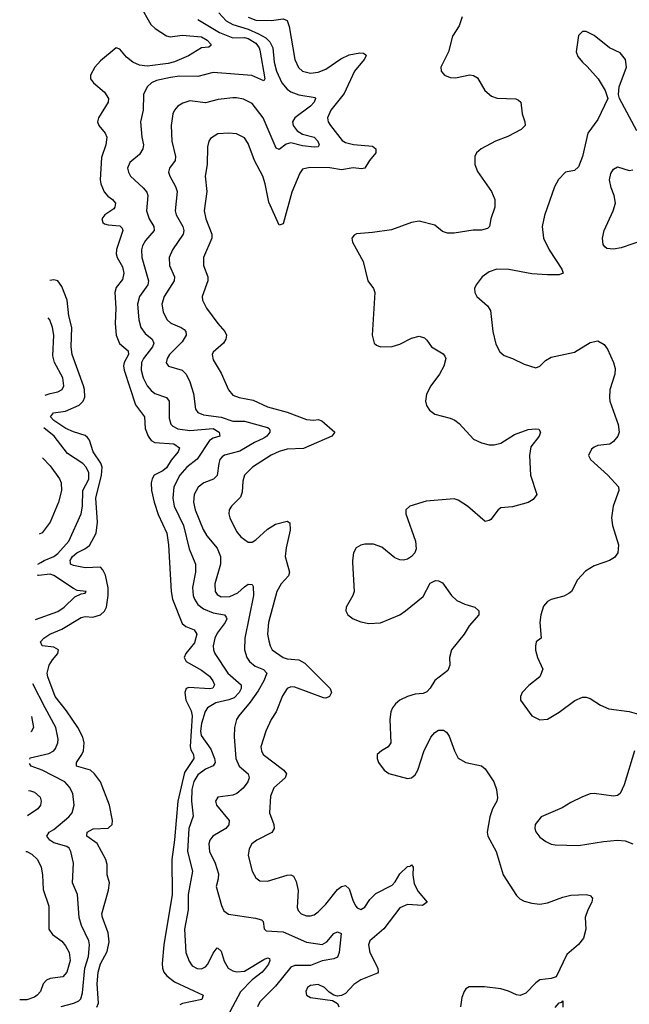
# Model space of a CAD drawing. Header units: inches. Extents: x 1954678 to 2060271, y 904822 to 1016299.
# Tile 8 of 256: x 1955114 to 1958251, y 917724 to 922795. Entities that reach past the tile are written whole.
import ezdxf

# ---------------------------------------------------------------- set-up
doc = ezdxf.new("R2010")
doc.units = ezdxf.units.IN
doc.header["$MEASUREMENT"] = 0
doc.layers.add('B9951', color=7, linetype='Continuous')
doc.layers.add('B9952', color=7, linetype='Continuous')

msp = doc.modelspace()

# ---------------------------------------------------------------- linework, layer by layer
at = {"layer": 'B9951', "color": 5}
for points, elevation in [([(1955207.9, 919991), (1955222.7, 920000)], 540), ([(1955510.3, 917709.7), (1955519.4, 917730), (1955512.4, 917830), (1955517.4, 917890), (1955530, 917932.2), (1955563.7, 917996.3), (1955574, 918046), (1955570, 918091.5), (1955539.5, 918170), (1955537, 918190), (1955570.8, 918310.8), (1955575.3, 918350), (1955564.4, 918390), (1955564.1, 918444.1), (1955556.8, 918470), (1955511.8, 918551.8), (1955459.1, 918590), (1955460.4, 918610), (1955492, 918628), (1955570, 918631), (1955589, 918650), (1955591.3, 918670), (1955575.9, 918750), (1955529, 918870), (1955499.3, 918910), (1955477.7, 918930), (1955405.4, 918950), (1955406.2, 918970), (1955434.4, 919010), (1955442.2, 919030), (1955445.6, 919070), (1955439.3, 919099.3), (1955413.7, 919150), (1955355.1, 919235.1), (1955296.5, 919310), (1955259, 919410), (1955254.6, 919430), (1955265.3, 919470), (1955282.3, 919497.7), (1955310.8, 919530), (1955314.2, 919550), (1955290, 919562.8), (1955229.6, 919570), (1955221, 919590), (1955238.7, 919610), (1955268.7, 919630), (1955330, 919655.8), (1955430, 919716.9), (1955450, 919720.7), (1955490, 919718.1), (1955530, 919729.6), (1955550, 919748.3), (1955560.6, 919770), (1955570, 919830), (1955569.1, 919869.1), (1955554.9, 919934.9), (1955542.3, 919962.3), (1955530, 919974.8), (1955450, 919971.5), (1955390, 919983.9), (1955376, 919990), (1955374.5, 920000)], 520), ([(1955884.2, 920000), (1955893, 919850), (1955900.4, 919810), (1955950, 919686), (1955969.5, 919669.5), (1956012.5, 919652.5), (1956024.8, 919630), (1956013.7, 919586.3), (1955968.8, 919530), (1955960.9, 919510), (1955971.1, 919490), (1956050, 919444.6), (1956090, 919413.7), (1956107.9, 919390), (1956116.3, 919370), (1956108.5, 919351.5), (1956092.1, 919347.9), (1955985, 919355), (1955970.1, 919349.9), (1955963, 919330), (1955969.1, 919290), (1955995.7, 919235.7), (1956002.2, 919210), (1955991.6, 919051.6), (1955995.1, 919035.1), (1956008.7, 919010), (1956010.1, 918990), (1955961.6, 918918.4), (1955928.3, 918770), (1955911.2, 918571.2), (1955896.8, 918470), (1955899, 918290), (1955856, 918030), (1955846.4, 917933.6), (1955848.7, 917910), (1955855.9, 917890), (1955871.6, 917870), (1955910, 917838.8), (1956058, 917770), (1956051.7, 917748.3), (1955952.1, 917727.9), (1955938.4, 917721.6)], 520), ([(1956014.5, 920000), (1956018.7, 919990), (1956017.8, 919950), (1956002.9, 919870), (1956007.3, 919830), (1956014.1, 919810), (1956030, 919783.7), (1956060.4, 919760.4), (1956110, 919739.5), (1956167.7, 919730), (1956177.3, 919717.3), (1956179.7, 919710), (1956171.6, 919690), (1956130, 919634.6), (1956118.5, 919610), (1956110.2, 919570.2), (1956111.8, 919550), (1956118.9, 919530), (1956185.8, 919430), (1956254.5, 919370), (1956254.3, 919350), (1956244.1, 919330), (1956217.3, 919302.7), (1956190, 919291.2), (1956123.9, 919276.1), (1956080.7, 919250), (1956068.2, 919231.8), (1956048.9, 919170), (1956044.3, 919130), (1956048.5, 919108.5), (1956097.7, 919037.7), (1956117.1, 918990), (1956119, 918970), (1956108.8, 918951.2), (1956070, 918935), (1956030, 918905), (1956010, 918871.6), (1956000.6, 918830), (1955997.5, 918770), (1956006.7, 918693.3), (1955984.8, 918630), (1955976.7, 918510), (1956002.5, 918410), (1955981.5, 918290), (1955981.4, 918210), (1955962.3, 918110), (1955968.8, 917990), (1955985.2, 917945.2), (1956002.2, 917922.2), (1956027.5, 917907.5), (1956050, 917907.1), (1956070, 917916.5), (1956081.8, 917930), (1956110, 917987.6), (1956130, 918014), (1956133, 918013), (1956150, 917998), (1956165.7, 917945.7), (1956187, 917910), (1956210, 917895.8), (1956230.6, 917890.6), (1956270, 917895), (1956370, 917953.9), (1956390, 917962.6), (1956399.1, 917959.1), (1956401.7, 917950), (1956394, 917930), (1956379, 917910), (1956361.2, 917890), (1956309.7, 917850.3), (1956250, 917788.6), (1956180.8, 917659.2)], 540), ([(1956147.5, 920000), (1956147.5, 919990), (1956117.3, 919890), (1956120.5, 919850), (1956130, 919833.8), (1956150, 919823.3), (1956195, 919825), (1956236.7, 919843.3), (1956270, 919874.9), (1956290, 919887.2), (1956310, 919885.5), (1956315.1, 919875.1), (1956317.6, 919830), (1956272.6, 919610), (1956270.9, 919550), (1956283.2, 919510), (1956295.8, 919490), (1956325.8, 919465.8), (1956368.4, 919448.4), (1956386.4, 919430), (1956370.5, 919390), (1956341.1, 919338.9), (1956299.9, 919280.1), (1956242, 919210), (1956230.1, 919189.9), (1956219.8, 919150), (1956218.3, 919101.7), (1956226, 918990), (1956243, 918950), (1956290.2, 918910), (1956295.4, 918890), (1956288.3, 918870), (1956263.4, 918836.6), (1956231.3, 918808.7), (1956210, 918800.6), (1956134, 918790), (1956122, 918770), (1956126.3, 918750), (1956191.5, 918670), (1956190, 918648.3), (1956174, 918630), (1956107.9, 918590), (1956092.2, 918570), (1956087.1, 918550), (1956090.2, 918510), (1956119.3, 918450), (1956136.5, 918396.5), (1956135.4, 918370), (1956124.7, 918330), (1956151.8, 918231.8), (1956165, 918205), (1956188.7, 918188.7), (1956327.2, 918167.2), (1956358.2, 918158.2), (1956366.7, 918150), (1956372.1, 918112.1), (1956383, 918103), (1956470, 918096.2), (1956590, 918044.6), (1956670, 918032.4), (1956694.9, 918045.1), (1956730, 918088.7), (1956750, 918097.4), (1956768.2, 918088.2), (1956757.5, 917990), (1956750, 917966.6), (1956730, 917957.7), (1956670, 917947.7), (1956610, 917923.4), (1956530, 917924), (1956510, 917914.7), (1956430, 917817.8), (1956350, 917736.4), (1956336.9, 917710)], 560), ([(1956489, 920000), (1956503.2, 919950), (1956497.6, 919930), (1956459, 919890), (1956437.5, 919850), (1956394.4, 919690), (1956389.5, 919630), (1956395.7, 919595.7), (1956402.2, 919570), (1956413.4, 919550), (1956470, 919510.1), (1956490, 919503.8), (1956550, 919497.2), (1956580.5, 919480.5), (1956712.2, 919350), (1956718.9, 919330), (1956708.2, 919310), (1956690, 919301.4), (1956676.9, 919303.1), (1956530, 919357.7), (1956510, 919358.5), (1956490, 919349.7), (1956466.9, 919313.1), (1956433.2, 919230), (1956408.7, 919190), (1956380.5, 919130), (1956355.5, 919050), (1956357.7, 919030), (1956367.3, 919010), (1956472.4, 918930), (1956487.1, 918910), (1956479.7, 918890), (1956421, 918839), (1956404.6, 918795.4), (1956400.2, 918710), (1956421.1, 918650), (1956423.6, 918630), (1956410.8, 918609.2), (1956334.4, 918570), (1956308.9, 918550), (1956294.7, 918525.3), (1956290.3, 918489.7), (1956310.3, 918410), (1956330, 918375.5), (1956350, 918360.3), (1956390, 918358.3), (1956490, 918389.2), (1956510, 918391.3), (1956523.6, 918383.6), (1956536.6, 918356.6), (1956547.3, 918310), (1956541.8, 918221.8), (1956547.2, 918207.2), (1956563.1, 918190), (1956590, 918179.7), (1956610, 918179.2), (1956630, 918185.4), (1956650, 918199.2), (1956690, 918239.2), (1956750, 918314.2), (1956770, 918330.2), (1956790, 918335.6), (1956810, 918318.4), (1956830, 918255.5), (1956843.2, 918230), (1956850, 918220.9), (1956870, 918211.7), (1956890, 918224.6), (1956916.6, 918263.3), (1956946.4, 918293.6), (1957030, 918336.8), (1957046.2, 918353.8), (1957070, 918395.2), (1957110, 918433.4), (1957124, 918436), (1957130, 918442), (1957138.4, 918430), (1957138, 918390), (1957144.8, 918344.8), (1957164.8, 918304.8), (1957210.5, 918250), (1957186.6, 918233.4), (1957110, 918237.7), (1957070, 918221), (1956987.3, 918112.7), (1956916.1, 918050), (1956909.2, 918030), (1956915.9, 917990), (1956956.2, 917910), (1956958.9, 917890), (1956955.5, 917884.5), (1956870, 917849.8), (1956834.2, 917825.8), (1956790, 917778.9), (1956769.4, 917769.4), (1956750, 917766), (1956730, 917771.6), (1956706.3, 917786.3), (1956682, 917810), (1956650, 917826), (1956610, 917819.8), (1956594.9, 917810), (1956586.5, 917790), (1956590.4, 917770), (1956610, 917759.6), (1956723.9, 917743.9), (1956748.7, 917728.7), (1956757, 917710)], 580), ([(1956827, 920000), (1956835.9, 919850), (1956829.1, 919830), (1956793.4, 919770), (1956792.2, 919750), (1956803.1, 919730), (1956829.4, 919709.4), (1956870, 919693.4), (1956910, 919685.8), (1956970, 919688.5), (1957069.7, 919730), (1957098.7, 919750), (1957190, 919824.6), (1957226.7, 919893.3), (1957253.3, 919906.7), (1957270, 919905.7), (1957290, 919894.9), (1957336.5, 919830), (1957364.4, 919804.4), (1957405, 919785), (1957455.5, 919770), (1957477.6, 919750), (1957477.6, 919730), (1957426.4, 919673.6), (1957401.5, 919630), (1957336.9, 919550), (1957326.7, 919510), (1957327.3, 919470), (1957317, 919443), (1957250, 919392.1), (1957227.1, 919352.9), (1957210, 919334), (1957190, 919324.7), (1957150, 919321), (1957110, 919309.7), (1957070, 919289.6), (1957048.3, 919271.7), (1957032, 919250), (1957024.4, 919230), (1957019.2, 919190), (1957023.2, 919070), (1957010.2, 919049.8), (1956975.5, 919030), (1956954.4, 919010), (1956953.7, 918990), (1956961.1, 918970), (1956990, 918930.4), (1957012.9, 918912.9), (1957110, 918886), (1957130, 918890.2), (1957150, 918906.5), (1957162.9, 918930), (1957194.6, 919025.4), (1957230, 919100.2), (1957250, 919123.2), (1957270, 919135.6), (1957295.2, 919135.2), (1957310, 919124.9), (1957324.4, 919104.5), (1957351.2, 919030), (1957371, 918991), (1957409.3, 918969.3), (1957490, 918951.4), (1957510, 918936.1), (1957554.3, 918870), (1957567.8, 918830), (1957572.3, 918787.7), (1957570, 918769.7), (1957547.5, 918730), (1957532.9, 918690), (1957519.6, 918610), (1957522.8, 918590), (1957566, 918510), (1957602.4, 918390), (1957670, 918284.2), (1957687.5, 918267.5), (1957710, 918255.5), (1957750, 918244.1), (1957790, 918239.3), (1957830, 918245.6), (1957910, 918275.5), (1957950, 918285.2), (1958028.9, 918288.9), (1958050, 918283.8), (1958062.4, 918270), (1958058.9, 918250), (1958038.3, 918210), (1958024.6, 918170), (1958028.1, 918110), (1958015, 918065), (1957990, 918030.9), (1957930, 917980.7), (1957874.1, 917865.9), (1957850, 917855.8), (1957790, 917849.7), (1957770, 917835.1), (1957718.6, 917781.4), (1957690, 917769.7), (1957670, 917772.4), (1957630, 917791), (1957590, 917802.7), (1957505.7, 917814.3), (1957426.6, 917813.4), (1957410, 917804), (1957400.7, 917790), (1957390, 917758), (1957382.6, 917710)], 620), ([(1958120.9, 920000), (1958070, 919983), (1958025.4, 919954.6), (1957984.4, 919910), (1957953, 919850), (1957940.9, 919839.1), (1957914.2, 919825.8), (1957850, 919809), (1957830, 919799), (1957810, 919774), (1957796.3, 919730), (1957790.4, 919690), (1957797.3, 919610), (1957771.3, 919590), (1957767.9, 919567.9), (1957768, 919548), (1957778.8, 919510), (1957806, 919450), (1957791, 919410), (1957734.6, 919365.4), (1957700.7, 919330), (1957690.8, 919310), (1957690.8, 919290), (1957750.4, 919210.4), (1957790, 919188.2), (1957830, 919193), (1957890, 919228), (1957971.2, 919288.8), (1958010, 919306), (1958030, 919306.4), (1958050, 919299.5), (1958103.7, 919263.7), (1958145.1, 919245.1), (1958250, 919232.6), (1958310, 919214.3)], 640), ([(1955196, 919705.4), (1955310, 919747.6), (1955342, 919770), (1955397.5, 919822.5), (1955430, 919838), (1955450, 919842), (1955455.3, 919850), (1955410, 919855.6), (1955390, 919865.1), (1955290, 919933), (1955270, 919938.8), (1955210, 919932.8), (1955205.6, 919934.3)], 540), ([(1955165.9, 918987), (1955167.4, 918992.6), (1955264.2, 919015.8), (1955288.8, 919030), (1955298.3, 919041.7), (1955309.9, 919070), (1955312.1, 919090), (1955300.4, 919150), (1955244.2, 919250), (1955182.1, 919375.2)], 540), ([(1955175.1, 919206.3), (1955185.3, 919150), (1955172.7, 919127.3), (1955171.7, 919127)], 560), ([(1958277.4, 919030), (1958225.4, 918854.6), (1958204.9, 918810), (1958190, 918798.4), (1958170, 918795.1), (1958070, 918809.6), (1958050, 918807.8), (1958010, 918793), (1957950, 918763.6), (1957905.1, 918734.9), (1957798, 918690), (1957767.4, 918650), (1957765.7, 918630), (1957770, 918611.3), (1957790, 918584), (1957822, 918562), (1957848.5, 918548.5), (1957870, 918545.5), (1957990, 918541.3), (1958117.7, 918562.3), (1958190, 918568.9), (1958230, 918566.3), (1958270.3, 918550.3)], 640), ([(1955327.5, 917712.5), (1955392.6, 917730), (1955417.6, 917742.4), (1955427.7, 917752.3), (1955437.4, 917782.6), (1955448.2, 917910), (1955467.3, 917970), (1955473.9, 918030), (1955469.9, 918050), (1955432.3, 918130), (1955420.5, 918170), (1955410.9, 918289.1), (1955385.8, 918350), (1955389.9, 918450), (1955377.4, 918510), (1955367.6, 918527.6), (1955356.6, 918536.6), (1955290, 918555), (1955268.2, 918570), (1955253.8, 918590), (1955264.7, 918610), (1955290, 918624.5), (1955367.1, 918690), (1955383.2, 918710), (1955393.7, 918750), (1955386.9, 918810), (1955370, 918842), (1955345.5, 918870), (1955230, 918929.5), (1955172.8, 918950), (1955164.9, 918963.5)], 540), ([(1955159.1, 918824.9), (1955170, 918823.7), (1955190, 918815.8), (1955219.1, 918790), (1955224.4, 918770), (1955220.4, 918750), (1955206.9, 918730), (1955153.6, 918693.9)], 560), ([(1955145.9, 918511.1), (1955150.8, 918510.8), (1955176.9, 918496.9), (1955205, 918470), (1955224.8, 918430), (1955231.2, 918391.2), (1955234.4, 918314.4), (1955263.2, 918230), (1955263.4, 918110), (1955283, 918083), (1955330, 918048.9), (1955350, 918024.5), (1955368.1, 917990), (1955373.8, 917950), (1955356.5, 917890), (1955335.3, 917864.7), (1955270, 917856.3), (1955251.7, 917848.3), (1955234.4, 917830), (1955220.6, 917790), (1955203.8, 917770), (1955190, 917760.8), (1955150, 917747.4), (1955113.9, 917746.2)], 560), ([(1957870, 917706.8), (1957890, 917730.8), (1957904.7, 917735.3), (1957910, 917742), (1957910, 917709)], 620)]:
    msp.add_lwpolyline(points, dxfattribs=dict(at, elevation=elevation))
at = {"layer": 'B9952', "color": 5}
for points, elevation in [([(1955731.6, 922870), (1955788.7, 922770), (1955810.3, 922750), (1955870, 922711.8), (1955887.7, 922707.7), (1955950, 922715.7), (1956050, 922706.6), (1956078.9, 922690), (1956097.4, 922670), (1956097.2, 922662.8), (1956086.7, 922653.3), (1956050, 922649.8), (1955982, 922610), (1955910, 922577.9), (1955878.4, 922570), (1955770, 922556.8), (1955730, 922561), (1955696, 922576), (1955662.8, 922602.9), (1955630, 922643.5), (1955610, 922649.7), (1955530, 922583.5), (1955500.2, 922550), (1955479, 922510), (1955479, 922490), (1955492.9, 922470), (1955550, 922422.4), (1955570.2, 922390), (1955568.4, 922370), (1955519.2, 922290), (1955514.7, 922270), (1955521.5, 922250), (1955554, 922210), (1955561.8, 922190), (1955556.3, 922150), (1955534.6, 922085.4), (1955528.6, 921970), (1955531.6, 921950), (1955548.6, 921908.6), (1955567.1, 921887.1), (1955591.4, 921870), (1955606.9, 921850), (1955604.2, 921830), (1955598.1, 921821.9), (1955551.7, 921790), (1955536.5, 921770), (1955542, 921750), (1955550, 921744.6), (1955570, 921738.4), (1955630, 921732.7), (1955641.1, 921721.1), (1955644.6, 921710), (1955611.7, 921611.7), (1955609.6, 921590), (1955615.8, 921570), (1955643, 921523), (1955650.1, 921490), (1955643.3, 921456.7), (1955610, 921416.4), (1955603.6, 921390), (1955608.9, 921310), (1955604.8, 921230), (1955610.1, 921170), (1955628.1, 921128.1), (1955672.1, 921090), (1955673.2, 921070), (1955651.9, 921030), (1955647.9, 921012.1), (1955650.9, 920990), (1955710, 920812.2), (1955755.3, 920750), (1955759.3, 920690), (1955774.7, 920650), (1955790, 920627.4), (1955810, 920617.7), (1955907.7, 920610), (1955936.9, 920590), (1955929.3, 920570), (1955892.7, 920527.3), (1955870, 920487.6), (1955850, 920471.6), (1955805.3, 920450), (1955795, 920430), (1955791.1, 920410), (1955792.7, 920370), (1955805.4, 920310), (1955825.7, 920245.8), (1955870.6, 920150), (1955879, 920090), (1955884.2, 920000)], 520), ([(1956030, 922796.3), (1956142, 922730), (1956210, 922702), (1956270, 922703.2), (1956290, 922698.7), (1956330, 922674.3), (1956346.7, 922650), (1956350, 922637.8), (1956374.8, 922490), (1956370, 922480.4), (1956308.1, 922508.1), (1956110, 922524.1), (1956030, 922502.5), (1955935.9, 922504.1), (1955890, 922498.2), (1955817.7, 922482.3), (1955791.6, 922470), (1955770.2, 922450), (1955751.2, 922410), (1955748.5, 922330), (1955735.6, 922270), (1955741.7, 922190), (1955751, 922150), (1955748.4, 922130), (1955730, 922100.9), (1955680.5, 922059.5), (1955669.2, 922030), (1955673.6, 922010), (1955684.7, 921990), (1955749.3, 921930), (1955767.4, 921907.4), (1955773.6, 921890), (1955765.6, 921810), (1955780.1, 921770), (1955804.6, 921730), (1955805.6, 921710), (1955761.6, 921658.4), (1955745, 921630), (1955740.9, 921610), (1955742, 921570), (1955776.4, 921450), (1955773.9, 921430), (1955730.9, 921370), (1955720.1, 921330), (1955726.7, 921250), (1955737.6, 921210), (1955759.4, 921179.4), (1955794.8, 921150), (1955803.8, 921130), (1955798.1, 921110), (1955751, 921050), (1955741.5, 921030), (1955738.2, 920990), (1955749.6, 920950), (1955769.7, 920909.7), (1955790, 920885.8), (1955810, 920870.2), (1955868.9, 920848.9), (1955883.8, 920830), (1955883.1, 920743.1), (1955892, 920712), (1955902.1, 920702.1), (1955928.5, 920688.5), (1955990, 920679.9), (1956110, 920690.3), (1956140.6, 920670), (1956143.7, 920650), (1956110, 920640.3), (1956090, 920628.3), (1956028, 920532), (1955974, 920490), (1955937.6, 920450), (1955906.4, 920390), (1955902.4, 920330), (1955909.6, 920290), (1955956.1, 920190), (1955985.2, 920070), (1956014.5, 920000)], 540), ([(1956139.3, 922830), (1956176.8, 922790), (1956210.8, 922770.8), (1956290, 922745.7), (1956342.6, 922722.6), (1956381.1, 922701.1), (1956402, 922682), (1956415.8, 922650), (1956423.2, 922576.8), (1956435.7, 922530), (1956463.4, 922470), (1956490, 922437.5), (1956510, 922424.2), (1956550, 922408.6), (1956635, 922395), (1956636.9, 922390), (1956629, 922370), (1956610.9, 922350), (1956529.7, 922290.3), (1956518.4, 922270), (1956522.1, 922250), (1956542.5, 922222.5), (1956570, 922205.9), (1956630, 922190.1), (1956647.4, 922170), (1956655.6, 922150), (1956650, 922140.7), (1956630, 922138.2), (1956570, 922145.7), (1956510, 922160.2), (1956485, 922155), (1956450, 922126.6), (1956433.4, 922133.4), (1956367.2, 922290), (1956310, 922363.8), (1956265.6, 922385.6), (1956230, 922393.2), (1956210, 922392.3), (1956136, 922384), (1956070, 922366.6), (1955990, 922376.8), (1955953.8, 922366.2), (1955927.4, 922350), (1955911.3, 922330), (1955902.3, 922310), (1955892.9, 922250), (1955896.6, 922170), (1955915.4, 922090), (1955914.2, 922070), (1955884.4, 922030), (1955879.6, 922010), (1955886, 921990), (1955916.5, 921936.5), (1955925, 921910), (1955913.2, 921810), (1955918.6, 921790), (1955953.5, 921730), (1955958.4, 921710), (1955955.9, 921690), (1955899.4, 921610), (1955882.7, 921570), (1955884, 921530), (1955911.2, 921471.2), (1955909.5, 921450), (1955857.5, 921370), (1955845.9, 921330), (1955852.2, 921290), (1955871.1, 921251.1), (1955892.2, 921232.2), (1955945.7, 921210), (1955959.6, 921199.6), (1955969.1, 921190), (1955970.9, 921170.9), (1955950, 921136.8), (1955884.7, 921070), (1955872.4, 921050), (1955867.6, 921027.6), (1955879.3, 921010), (1955950, 920990.2), (1955971.1, 920970), (1955989.4, 920930), (1956008.7, 920870), (1956019.3, 920790), (1956031.3, 920771.3), (1956060.5, 920760.5), (1956150, 920747.2), (1956210, 920727.9), (1956270, 920728.1), (1956390, 920694.1), (1956398.5, 920690), (1956400.4, 920680.4), (1956401.7, 920670), (1956386.1, 920650), (1956370, 920639), (1956322.6, 920617.4), (1956246.9, 920573.1), (1956168.5, 920551.5), (1956155.8, 920544.2), (1956143.7, 920530), (1956137.9, 920510), (1956130, 920447.4), (1956111.7, 920428.3), (1956060.9, 920410), (1956032, 920388), (1956012.1, 920350), (1956008.5, 920310), (1956017.3, 920270), (1956057.5, 920170), (1956077.2, 920137.2), (1956130, 920074), (1956147.4, 920030), (1956147.5, 920000)], 560), ([(1956290, 922807.7), (1956330, 922792.6), (1956409.2, 922790.8), (1956470, 922799), (1956490.7, 922790.7), (1956500.9, 922760.9), (1956529.7, 922589.7), (1956548.7, 922548.7), (1956570, 922530.2), (1956610, 922520.7), (1956650, 922525.2), (1956690, 922541.1), (1956767.1, 922592.9), (1956810, 922613.6), (1956865.1, 922625.1), (1956882.6, 922622.6), (1956895, 922615), (1956897.4, 922610), (1956886.4, 922590), (1956837, 922530), (1956784.1, 922415.9), (1956714.4, 922330), (1956698, 922290), (1956701.3, 922270), (1956713.5, 922250), (1956773.6, 922173.6), (1956790, 922162.7), (1956832, 922152.1), (1956930, 922143.5), (1956947.6, 922130), (1956946.6, 922110), (1956913.4, 922070), (1956890, 922030.9), (1956873.4, 922026.6), (1956830, 922033), (1956770, 922022.3), (1956710, 922032.9), (1956606.8, 922033.2), (1956570, 922024.7), (1956555, 922005), (1956513.7, 921906.3), (1956470, 921744.5), (1956450, 921736.2), (1956395.7, 921855.7), (1956377.4, 921950), (1956364.4, 921990), (1956322.9, 922070), (1956290, 922157.4), (1956270, 922186), (1956230, 922208), (1956190, 922211.6), (1956132.8, 922207.2), (1956096.4, 922183.6), (1956087.2, 922170), (1956079.6, 922140.4), (1956078.9, 922050), (1956068.4, 921990), (1956076.6, 921910), (1956063.5, 921810), (1956071.5, 921770), (1956103, 921690), (1956103.2, 921670), (1956059.3, 921570), (1956060.6, 921530), (1956082.3, 921470), (1956082.6, 921450), (1956052.8, 921370), (1956055.3, 921350), (1956075.8, 921310), (1956132.8, 921230), (1956170.3, 921190), (1956178.3, 921170), (1956175.6, 921150), (1956162.6, 921130), (1956110, 921082.7), (1956105.2, 921070), (1956110, 921043), (1956150, 920974.4), (1956188.6, 920888.6), (1956210, 920862), (1956242.8, 920850), (1956314.7, 920834.7), (1956390, 920801.1), (1956490, 920773.5), (1956590, 920736.4), (1956627.5, 920732.5), (1956650, 920735.2), (1956669.4, 920729.4), (1956735.3, 920670), (1956720.3, 920650), (1956573.9, 920586.1), (1956490, 920582.5), (1956450, 920572), (1956407.6, 920552.4), (1956312.2, 920490), (1956270.8, 920449.2), (1956262.6, 920417.5), (1956258.7, 920361.3), (1956250, 920336.3), (1956204.4, 920290), (1956191.8, 920270), (1956190.3, 920250), (1956196.1, 920230), (1956230, 920159.5), (1956251.4, 920131.4), (1956290, 920104.7), (1956310, 920103.5), (1956330, 920115.4), (1956389.1, 920170.9), (1956430, 920196), (1956490, 920212.9), (1956504.1, 920204.1), (1956505.5, 920165.5), (1956485.2, 920074.8), (1956480.5, 920030), (1956489, 920000)], 580), ([(1957391.1, 922810), (1957376.4, 922763.6), (1957341.3, 922710), (1957321.5, 922630), (1957282, 922550), (1957282.8, 922530), (1957301, 922510), (1957330, 922497.1), (1957356.7, 922496.7), (1957430, 922511.5), (1957450, 922508.7), (1957470, 922496.3), (1957508.4, 922430), (1957541.8, 922401.8), (1957571.4, 922391.4), (1957667.2, 922387.2), (1957680.7, 922380.7), (1957692.7, 922370), (1957699.6, 922310), (1957713.4, 922270), (1957714.9, 922250), (1957694, 922230), (1957625.9, 922194.1), (1957562.4, 922170), (1957489.3, 922130.7), (1957464.9, 922110), (1957455.8, 922090), (1957456.5, 922050), (1957470, 922013.4), (1957542.4, 921910), (1957559.6, 921870), (1957558.5, 921830), (1957538.5, 921770), (1957532, 921730), (1957520.8, 921719.2), (1957490, 921710.8), (1957448.5, 921711.5), (1957350, 921696.1), (1957315.8, 921695.8), (1957290, 921704.2), (1957250, 921736.9), (1957170, 921758), (1957130, 921751.1), (1957027, 921713), (1956930, 921698.4), (1956847.7, 921692.2), (1956834.4, 921685.6), (1956823, 921670), (1956826.4, 921650), (1956882.3, 921550), (1956905.3, 921450), (1956934.3, 921410), (1956942, 921390), (1956927.7, 921170), (1956938.8, 921130), (1956950, 921118.8), (1956970.5, 921110.5), (1957030, 921112.2), (1957070, 921124.6), (1957130, 921154.3), (1957170, 921164.9), (1957196.4, 921156.4), (1957210, 921144.4), (1957233.7, 921110), (1957293.9, 921073.8), (1957302.4, 921062.4), (1957307.8, 921050), (1957297.2, 921010), (1957275.2, 920970), (1957229.2, 920910), (1957207, 920867), (1957201.7, 920830), (1957208, 920808), (1957223.6, 920783.6), (1957250, 920764.2), (1957330, 920743.2), (1957352.8, 920732.8), (1957374.8, 920714.8), (1957450, 920634.4), (1957490, 920616), (1957530, 920606), (1957555.2, 920604.8), (1957590, 920613.4), (1957661, 920659), (1957730, 920684.7), (1957768.7, 920688.7), (1957785.8, 920685.8), (1957794.9, 920670), (1957787, 920650), (1957745.1, 920594.9), (1957736.8, 920550), (1957742.5, 920450), (1957774.7, 920350), (1957756.7, 920323.3), (1957730, 920308.1), (1957650, 920286), (1957590, 920280.4), (1957575.8, 920270), (1957538.6, 920221.4), (1957530, 920215.1), (1957510, 920211.3), (1957418.3, 920290), (1957370, 920319.8), (1957350, 920326.6), (1957205.2, 920314.8), (1957121, 920290), (1957100.7, 920270), (1957102, 920250), (1957150.3, 920110), (1957154, 920070), (1957148, 920050), (1957130.3, 920029.7), (1957110, 920016.2), (1957090, 920011.5), (1957070, 920013), (1957044.1, 920024.1), (1956978.1, 920078.1), (1956934.3, 920094.3), (1956890, 920094.6), (1956870, 920088.7), (1956845.8, 920074.2), (1956831.5, 920050), (1956826.4, 920010), (1956827, 920000)], 620), ([(1958290, 922222.7), (1958201.2, 922390), (1958195.1, 922410), (1958199.5, 922450), (1958237, 922550), (1958232.3, 922590), (1958204.1, 922624.1), (1958149.6, 922649.6), (1958070, 922714), (1958030, 922735.1), (1958010, 922734.5), (1957990, 922714), (1957977.3, 922630), (1957986.2, 922606.2), (1958010, 922576), (1958034.9, 922554.9), (1958090.4, 922490.4), (1958127.3, 922430), (1958141, 922390), (1958090, 922282), (1958037.3, 922210), (1958010.3, 922090), (1957990, 922037.2), (1957970, 922018), (1957922.8, 922010), (1957887.3, 921972.7), (1957866, 921934), (1957814.1, 921785.9), (1957802.6, 921730), (1957810.3, 921670), (1957838, 921610), (1957904, 921510), (1957911, 921489), (1957890, 921480.9), (1957830, 921480.5), (1957750, 921486.9), (1957631.9, 921508.1), (1957570, 921509.6), (1957530, 921497), (1957494, 921470), (1957464, 921430), (1957454.8, 921410), (1957456, 921390), (1957466.8, 921370), (1957522.3, 921322.3), (1957536.7, 921296.7), (1957549.1, 921189.1), (1957564.2, 921124.2), (1957584.9, 921084.9), (1957606.4, 921066.4), (1957651, 921050), (1957710, 921020.7), (1957770, 921002), (1957790, 921011), (1957820.8, 921039.2), (1957850, 921057.6), (1957970, 921083.1), (1958050, 921133), (1958090, 921140.7), (1958121.6, 921121.6), (1958138.6, 921098.6), (1958170.2, 921030.2), (1958178, 920998), (1958176.9, 920970), (1958151.9, 920888.1), (1958148.8, 920850), (1958151.7, 920830), (1958194.6, 920710), (1958198.4, 920670), (1958192.7, 920650), (1958170, 920622.7), (1958150.3, 920609.7), (1958090, 920602.7), (1958070, 920594), (1958057.3, 920582.7), (1958041, 920550), (1958050.8, 920530), (1958141.6, 920450), (1958195.8, 920390), (1958197, 920370), (1958169.1, 920290), (1958159.7, 920230), (1958164.4, 920190), (1958194.9, 920090), (1958192.6, 920050), (1958174.5, 920025.5), (1958150, 920009.7), (1958120.9, 920000)], 640), ([(1958390, 921681.3), (1958210, 921620.4), (1958170, 921613), (1958136.2, 921616.2), (1958124.7, 921624.7), (1958117.6, 921637.6), (1958113.3, 921670), (1958121.3, 921710), (1958168.6, 921810), (1958179.7, 921850), (1958174, 921890), (1958158.3, 921930), (1958149.7, 921970), (1958156.2, 922003.8), (1958170, 922026), (1958190, 922037.3), (1958250, 922019.1), (1958270, 922022)], 640), ([(1955374.5, 920000), (1955373.1, 920010), (1955385.8, 920030), (1955408.3, 920050), (1955449.9, 920070.1), (1955472.3, 920087.7), (1955507.5, 920150), (1955513.4, 920206.6), (1955505, 920330), (1955535.4, 920450), (1955537.7, 920490), (1955530.9, 920510.9), (1955492.7, 920570), (1955473.9, 920630), (1955463.6, 920643.6), (1955450, 920653.5), (1955390, 920671.6), (1955352, 920690), (1955289.9, 920730), (1955271.9, 920750), (1955287.6, 920770), (1955350, 920779.3), (1955419.1, 920810), (1955441.3, 920830), (1955448.2, 920851.7), (1955447.3, 920890), (1955441.5, 920910), (1955383.1, 921070), (1955379.4, 921110), (1955382.9, 921210), (1955367.2, 921270), (1955358.5, 921350), (1955330, 921421.2), (1955310, 921449.8), (1955290, 921456.1), (1955269.2, 921452.8)], 520), ([(1955244.4, 920861.4), (1955270, 920870.7), (1955310, 920878.7), (1955331.9, 920890), (1955341.1, 920910), (1955335.6, 920950), (1955292.7, 921030), (1955283.9, 921063.9), (1955289.2, 921170), (1955283.4, 921210), (1955269.3, 921249.3), (1955261.1, 921260.4)], 540), ([(1955222.7, 920000), (1955239.1, 920010), (1955289.2, 920030.8), (1955310, 920045.9), (1955367.2, 920110), (1955429.9, 920250.1), (1955436.6, 920290), (1955439.5, 920370), (1955470, 920429.1), (1955470, 920462), (1955456.1, 920490), (1955438.2, 920510), (1955360.4, 920560.4), (1955290.5, 920650), (1955237.4, 920693.5)], 540), ([(1955230.9, 920538.9), (1955270, 920497.8), (1955319, 920430), (1955328.1, 920410), (1955329.8, 920370), (1955313.7, 920310), (1955270, 920207), (1955230, 920152.9), (1955214.4, 920144.8)], 560)]:
    msp.add_lwpolyline(points, dxfattribs=dict(at, elevation=elevation))

doc.saveas('drawing.dxf')
